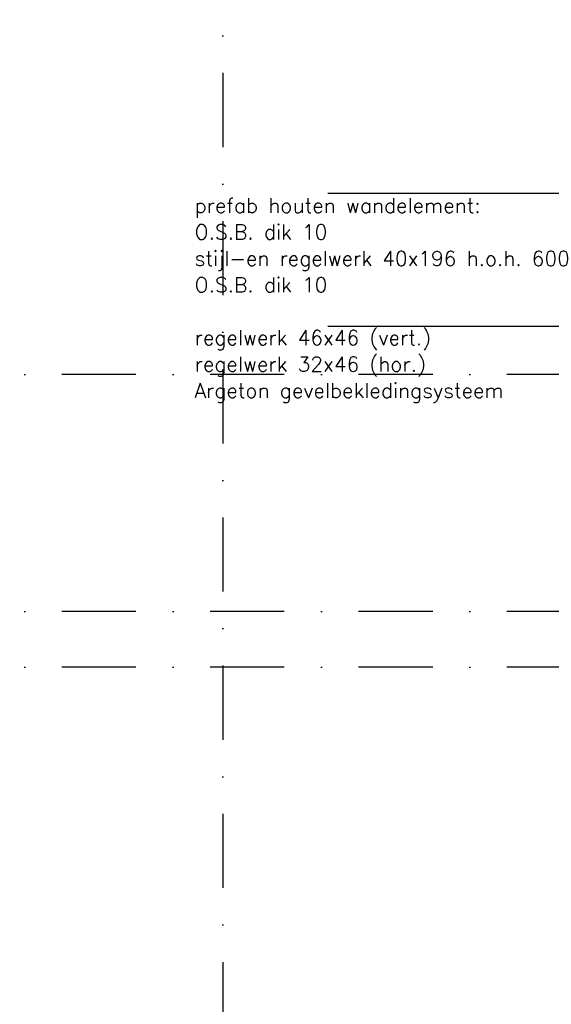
# Model space of a CAD drawing. Extents: x 0 to 297174, y -27731 to 163980.
# Tile 136 of 152: x 176588 to 178380, y 153570 to 156893. Entities that reach past the tile are written whole.
import ezdxf

# ---------------------------------------------------------------- set-up
doc = ezdxf.new("R2010")
doc.units = 0
doc.header["$LTSCALE"] = 5
doc.header["$MEASUREMENT"] = 0
doc.linetypes.add('DASHDOT', pattern=[1, 0.5, -0.25, 0, -0.25])
doc.linetypes.add('DD1', pattern=[2.66667, 1.66667, -0.5, 0, -0.5])
doc.layers.add('A--T01A-25_TEKST', color=2, linetype='CONTINUOUS')
doc.layers.add('STRAMIEN', color=8, linetype='DD1')
doc.styles.add('HIEMSTRA', font='romans.shx')

msp = doc.modelspace()

# ---------------------------------------------------------------- linework, layer by layer
at = {"layer": 'A--T01A-25_TEKST'}
for p, q in [((177626.7, 156307.6), (179377.4, 156307.6)), ((177626.7, 155858.8), (179320.3, 155858.8))]:
    msp.add_line(p, q, dxfattribs=at)
at = {"layer": 'STRAMIEN', "linetype": 'DASHDOT', "ltscale": 100}
for p, q in [((177272.6, 163214.3), (177272.6, 143071.5)), ((185481.6, 155695.2), (174347.6, 155695.2)), ((185481.6, 154895.2), (174347.3, 154895.2)), ((185481.6, 154707.2), (174847.6, 154707.2))]:
    msp.add_line(p, q, dxfattribs=at)

# ---------------------------------------------------------------- texts
at = {"layer": 'A--T01A-25_TEKST', "style": 'HIEMSTRA'}
for s, p in [('prefab houten wandelement:', (177177.5, 156240.5)), ('O.S.B. dik 10', (177177.5, 156151.3)), ('stijl-en regelwerk 40x196 h.o.h. 600', (177177.5, 156062.1)), ('O.S.B. dik 10', (177177.5, 155972.9)), ('regelwerk 46x46 (vert.)', (177177.5, 155794.5)), ('regelwerk 32x46 (hor.)', (177177.5, 155705.3)), ('Argeton gevelbekledingsysteem', (177177.5, 155616))]:
    msp.add_text(s, height=50, dxfattribs=at).set_placement(p)

doc.saveas('drawing.dxf')
